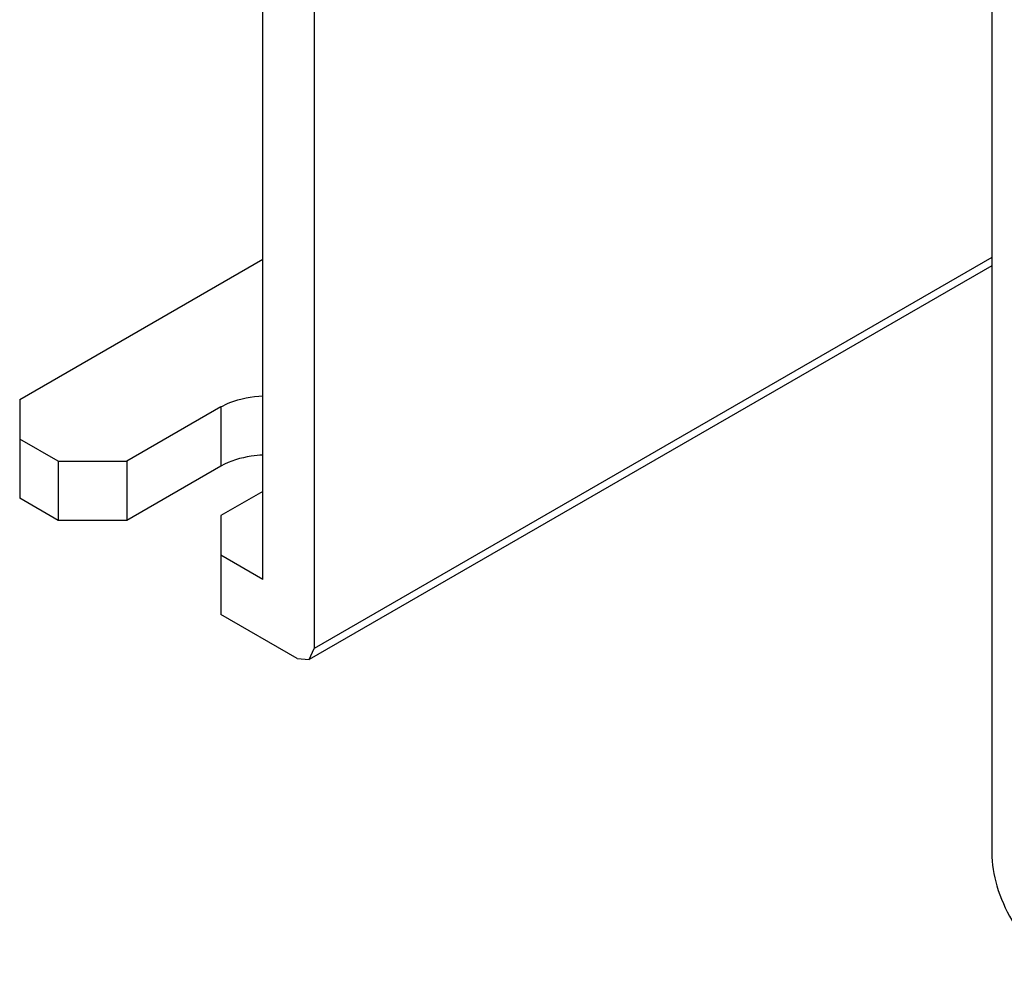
# Model space of a CAD drawing. Header units: millimetres. Extents: x 59 to 456, y 172 to 546.
# Tile 1 of 14: x 59 to 99, y 245 to 284. Entities that reach past the tile are written whole.
import ezdxf

# ---------------------------------------------------------------- set-up
doc = ezdxf.new("R2010")
doc.units = ezdxf.units.MM
doc.header["$LTSCALE"] = 46.725481
doc.layers.get('0').update_dxf_attribs({"linetype": 'CONTINUOUS'})

msp = doc.modelspace()

# ---------------------------------------------------------------- linework, layer by layer
at = {"color": 7, "linetype": 'Continuous'}
for p, q in [((68.84, 261.279), (68.84, 312.734)), ((70.961, 309.861), (70.961, 258.422)), ((98.927, 285.542), (98.927, 249.992)), ((58.799, 268.709), (68.84, 274.506)), ((98.927, 274.568), (70.961, 258.422)), ((98.927, 274.23), (70.754, 257.964)), ((58.799, 268.709), (58.799, 264.627)), ((67.107, 268.403), (63.218, 266.158)), ((67.107, 268.403), (67.107, 265.954)), ((60.39, 266.158), (58.799, 267.076)), ((60.39, 266.158), (60.39, 263.708)), ((60.39, 266.158), (63.218, 266.158)), ((63.218, 266.158), (63.218, 263.708)), ((67.107, 265.954), (63.218, 263.708)), ((60.39, 263.708), (58.799, 264.627)), ((68.84, 264.913), (67.107, 263.913)), ((67.107, 263.913), (67.107, 259.83)), ((63.218, 263.708), (60.39, 263.708)), ((68.84, 261.279), (67.107, 262.28)), ((70.254, 258.013), (67.107, 259.83)), ((70.754, 257.964), (70.961, 258.422)), ((70.254, 258.013), (70.754, 257.964))]:
    msp.add_line(p, q, dxfattribs=at)
for points, knots in [([(67.107, 268.403), (67.227, 268.472), (67.771, 268.73), (68.377, 268.843), (68.839, 268.863)], [0, 0, 0, 0, 0.229477, 1, 1, 1, 1]), ([(68.84, 266.414), (68.679, 266.407), (68.082, 266.349), (67.488, 266.174), (67.107, 265.954)], [0, 0, 0, 0, 0.267377, 1, 1, 1, 1]), ([(98.927, 249.992), (98.927, 249.528), (99.101, 248.55), (99.707, 247.176), (100.594, 245.964), (101.354, 245.324), (101.756, 245.093)], [0, 0, 0, 0, 0.237229, 0.500001, 0.762772, 1, 1, 1, 1])]:
    msp.add_open_spline(points, degree=3, knots=knots, dxfattribs=at)

doc.saveas('drawing.dxf')
